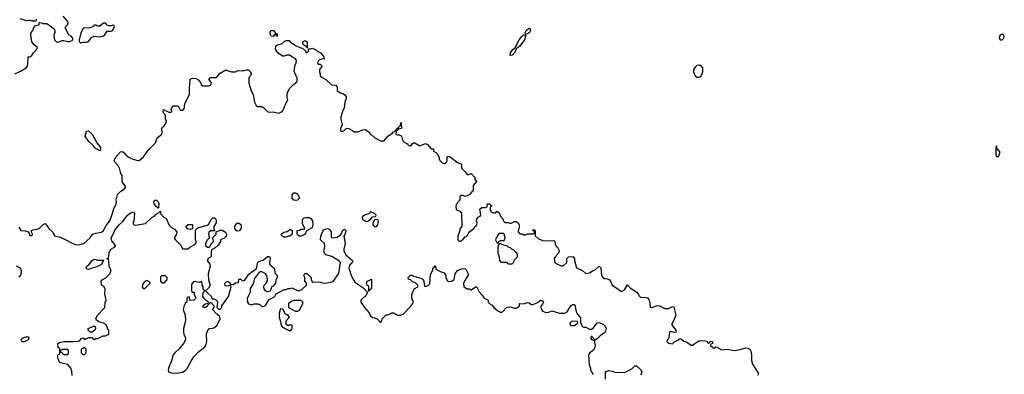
# Model space of a CAD drawing. Header units: inches. Extents: x 2380249 to 2585472, y 382747 to 546448.
# Tile 245 of 256: x 2452781 to 2463233, y 523703 to 527464. Entities that reach past the tile are written whole.
import ezdxf

# ---------------------------------------------------------------- set-up
doc = ezdxf.new("R2010")
doc.units = ezdxf.units.IN
doc.header["$MEASUREMENT"] = 0
doc.layers.add('C4552', color=7, linetype='Continuous')
doc.layers.add('C4562', color=7, linetype='Continuous')

msp = doc.modelspace()

# ---------------------------------------------------------------- linework, layer by layer
at = {"layer": 'C4552', "color": 4}
for points, elevation in [([(2452730, 526891), (2452790, 526918), (2452850, 526952), (2452862, 526970), (2452868, 526992), (2452869, 527071), (2452890, 527072), (2452910, 527085), (2452927, 527113), (2452964, 527150), (2452969, 527170), (2452936, 527196), (2452909, 527229), (2452898, 527302), (2452904, 527330), (2452919, 527350), (2452930, 527382), (2452950, 527402), (2452986, 527410), (2452986, 527430), (2452990, 527434), (2453012, 527432), (2453025, 527425), (2453070, 527425), (2453142, 527370), (2453154, 527350), (2453154, 527330), (2453143, 527297), (2453146, 527270), (2453151, 527250), (2453170, 527231), (2453190, 527225), (2453230, 527245), (2453250, 527245), (2453290, 527232), (2453310, 527232), (2453338, 527242), (2453346, 527250), (2453346, 527270), (2453326, 527290), (2453303, 527303), (2453266, 527370), (2453266, 527390), (2453290, 527414), (2453295, 527430), (2453288, 527450), (2453243, 527503)], 64), ([(2452954, 527470), (2452953, 527447), (2452913, 527447), (2452895, 527455), (2452877, 527457), (2452850, 527453), (2452790, 527474)], 64), ([(2452770, 525262), (2452794, 525230), (2452844, 525224), (2452873, 525213), (2452890, 525174), (2452910, 525174), (2452918, 525182), (2452918, 525190), (2452906, 525210), (2452906, 525230), (2452923, 525237), (2452950, 525238), (2452989, 525251), (2453030, 525292), (2453050, 525302), (2453070, 525282), (2453090, 525251), (2453131, 525211), (2453151, 525171), (2453210, 525156), (2453271, 525131), (2453330, 525096), (2453370, 525079), (2453410, 525075), (2453462, 525090), (2453528, 525150), (2453535, 525165), (2453558, 525190), (2453590, 525201), (2453648, 525210), (2453669, 525230), (2453697, 525283), (2453737, 525330), (2453753, 525370), (2453782, 525470), (2453799, 525490), (2453809, 525530), (2453805, 525555), (2453818, 525610), (2453853, 525647), (2453895, 525670), (2453908, 525690), (2453870, 525746), (2453868, 525810), (2453854, 525834), (2453839, 525890), (2453829, 525910), (2453793, 525950), (2453785, 525970), (2453796, 526004), (2453850, 526062), (2453870, 526065), (2453890, 526052), (2453906, 526030), (2453932, 526010), (2453974, 525990), (2454030, 525971), (2454050, 525971), (2454095, 526010), (2454152, 526088), (2454223, 526157), (2454239, 526210), (2454289, 526250), (2454293, 526270), (2454288, 526310), (2454296, 526324), (2454310, 526332), (2454335, 526370), (2454338, 526390), (2454329, 526410), (2454328, 526450), (2454310, 526468), (2454304, 526490), (2454309, 526510), (2454364, 526484), (2454390, 526485), (2454395, 526490), (2454388, 526510), (2454408, 526550), (2454451, 526551), (2454465, 526545), (2454483, 526503), (2454510, 526504), (2454519, 526510), (2454529, 526530), (2454529, 526551), (2454538, 526582), (2454582, 526670), (2454582, 526750), (2454588, 526770), (2454590, 526832), (2454616, 526844), (2454650, 526841), (2454682, 526822), (2454705, 526790), (2454710, 526774), (2454724, 526764), (2454790, 526762), (2454806, 526770), (2454818, 526790), (2454810, 526806), (2454789, 526829), (2454806, 526850), (2454870, 526852), (2454910, 526898), (2454970, 526932), (2454984, 526924), (2455030, 526912), (2455070, 526912), (2455096, 526924), (2455150, 526922), (2455190, 526931), (2455211, 526931), (2455230, 526912), (2455238, 526890), (2455232, 526868), (2455214, 526850), (2455214, 526790), (2455238, 526710), (2455258, 526670), (2455272, 526590), (2455290, 526554), (2455305, 526545), (2455350, 526542), (2455372, 526530), (2455410, 526491), (2455425, 526485), (2455470, 526486), (2455530, 526472), (2455566, 526490), (2455576, 526504), (2455605, 526575), (2455628, 526610), (2455620, 526640), (2455619, 526670), (2455624, 526690), (2455646, 526734), (2455690, 526782), (2455706, 526790), (2455726, 526810), (2455726, 526850), (2455718, 526858), (2455710, 526886), (2455695, 526910), (2455702, 526970), (2455715, 527005), (2455718, 527030), (2455708, 527048), (2455669, 527069), (2455650, 527088), (2455613, 527087), (2455590, 527078), (2455570, 527078), (2455518, 527118), (2455498, 527150), (2455500, 527180), (2455510, 527194), (2455566, 527210), (2455590, 527232), (2455610, 527242), (2455630, 527245), (2455642, 527242), (2455652, 527230), (2455710, 527191), (2455754, 527170), (2455782, 527162), (2455813, 527133), (2455818, 527118), (2455830, 527114), (2455846, 527130), (2455846, 527154), (2455870, 527154), (2455890, 527162), (2455930, 527142), (2455946, 527126), (2455974, 527114), (2456011, 527070), (2456013, 527047), (2455990, 527048), (2455954, 527030), (2455942, 527010), (2455950, 526994), (2455972, 526992), (2455992, 526970), (2455970, 526946), (2455962, 526930), (2455962, 526910), (2455972, 526890), (2455972, 526870), (2455990, 526852), (2456030, 526831), (2456090, 526772), (2456132, 526770), (2456151, 526750), (2456151, 526710), (2456187, 526687), (2456210, 526683), (2456230, 526671), (2456245, 526645), (2456248, 526630), (2456231, 526590), (2456225, 526530), (2456207, 526490), (2456191, 526429), (2456191, 526410), (2456205, 526350), (2456185, 526310), (2456185, 526290), (2456190, 526282), (2456210, 526282), (2456226, 526290), (2456250, 526312), (2456274, 526310), (2456314, 526290), (2456330, 526274), (2456370, 526274), (2456423, 526297), (2456450, 526298), (2456490, 526271), (2456505, 526245), (2456530, 526232), (2456551, 526211), (2456610, 526178), (2456650, 526178), (2456689, 526230), (2456740, 526260), (2456750, 526274), (2456762, 526278), (2456770, 526294), (2456782, 526298), (2456790, 526314), (2456802, 526318), (2456810, 526334), (2456822, 526338), (2456826, 526370), (2456830, 526374), (2456834, 526310), (2456798, 526302), (2456792, 526288), (2456778, 526282), (2456774, 526250), (2456790, 526242), (2456810, 526242), (2456831, 526231), (2456839, 526219), (2456843, 526190), (2456856, 526170), (2456891, 526151), (2456910, 526131), (2456930, 526125), (2456938, 526130), (2456949, 526151), (2456970, 526162), (2457030, 526125), (2457090, 526152), (2457110, 526142), (2457150, 526094), (2457173, 526093), (2457174, 526070), (2457197, 526057), (2457217, 526037), (2457230, 526014), (2457232, 525990), (2457242, 525970), (2457265, 525945), (2457290, 525938), (2457308, 525950), (2457317, 525970), (2457318, 526010), (2457330, 526018), (2457350, 526011), (2457430, 525951), (2457471, 525931), (2457472, 525890), (2457511, 525851), (2457530, 525822), (2457550, 525822), (2457572, 525832), (2457614, 525790), (2457614, 525770), (2457632, 525750), (2457593, 525707), (2457594, 525650), (2457580, 525640), (2457554, 525610), (2457530, 525595), (2457510, 525588), (2457490, 525598), (2457470, 525598), (2457454, 525590), (2457454, 525550), (2457430, 525526), (2457412, 525490), (2457414, 525450), (2457453, 525433), (2457472, 525412), (2457474, 525270), (2457453, 525247), (2457452, 525230), (2457431, 525170), (2457432, 525130), (2457450, 525112), (2457470, 525121), (2457490, 525136), (2457510, 525161), (2457528, 525170), (2457542, 525198), (2457550, 525202), (2457561, 525219), (2457602, 525250), (2457635, 525290), (2457638, 525310), (2457629, 525330), (2457635, 525350), (2457648, 525370), (2457670, 525382), (2457675, 525390), (2457667, 525453), (2457688, 525472), (2457727, 525473), (2457742, 525478), (2457746, 525510), (2457772, 525512), (2457778, 525498), (2457794, 525490), (2457778, 525482), (2457774, 525470), (2457774, 525450), (2457785, 525425), (2457810, 525414), (2457830, 525414), (2457850, 525434), (2457870, 525414), (2457890, 525374), (2457914, 525350), (2457914, 525330), (2457930, 525314), (2457970, 525314), (2457990, 525302), (2458035, 525325), (2458050, 525323), (2458071, 525311), (2458083, 525290), (2458084, 525270), (2458079, 525241), (2458072, 525230), (2458073, 525213), (2458090, 525194), (2458112, 525192), (2458130, 525182), (2458150, 525182), (2458170, 525192), (2458230, 525194), (2458242, 525198), (2458246, 525210), (2458242, 525222), (2458226, 525230), (2458230, 525234), (2458250, 525234), (2458254, 525230), (2458253, 525173), (2458284, 525144), (2458330, 525122), (2458370, 525118), (2458450, 525122), (2458462, 525110), (2458464, 525084), (2458480, 525060), (2458491, 525051), (2458505, 525025), (2458506, 525010), (2458497, 524983), (2458468, 524952), (2458456, 524930), (2458462, 524890), (2458470, 524882), (2458530, 524854), (2458550, 524854), (2458588, 524890), (2458589, 524930), (2458608, 524950), (2458652, 524952), (2458672, 524932), (2458672, 524910), (2458692, 524832), (2458760, 524800), (2458790, 524772), (2458830, 524778), (2458870, 524805), (2458889, 524811), (2458931, 524851), (2458950, 524834), (2458958, 524750), (2458972, 524730), (2458990, 524718), (2459017, 524717), (2459044, 524704), (2459072, 524650), (2459132, 524610), (2459150, 524592), (2459170, 524582), (2459200, 524600), (2459232, 524652), (2459262, 524622), (2459333, 524573), (2459351, 524550), (2459356, 524536), (2459370, 524522), (2459430, 524519), (2459451, 524511), (2459471, 524470), (2459474, 524414), (2459490, 524412), (2459550, 524432), (2459574, 524430), (2459630, 524402), (2459670, 524402), (2459710, 524422), (2459730, 524414), (2459732, 524388), (2459746, 524330), (2459723, 524270), (2459701, 524230), (2459747, 524170), (2459751, 524150), (2459730, 524146), (2459690, 524157), (2459678, 524150), (2459671, 524089), (2459665, 524075), (2459653, 524067), (2459652, 524050), (2459670, 524032), (2459710, 524026), (2459735, 524050), (2459778, 524070), (2459790, 524082), (2459810, 524074), (2459830, 524054), (2459850, 524052), (2459870, 524042), (2459890, 524022), (2459910, 524012), (2459930, 524014), (2459936, 524024), (2459990, 524058), (2460000, 524059)], 56), ([(2460000, 526980), (2459990, 526982), (2459970, 526977), (2459950, 526961), (2459938, 526942), (2459934, 526910), (2459940, 526890), (2459953, 526870), (2459970, 526854), (2459990, 526854), (2460000, 526859)], 64), ([(2453338, 523690), (2453335, 523735), (2453322, 523770), (2453290, 523808), (2453210, 523826), (2453200, 523840), (2453187, 523873), (2453186, 523910), (2453202, 523918), (2453206, 523930), (2453206, 523970), (2453202, 523982), (2453188, 523988), (2453186, 524030), (2453200, 524040), (2453249, 524051), (2453351, 524051), (2453404, 524056), (2453419, 524061), (2453436, 524084), (2453450, 524091), (2453464, 524084), (2453470, 524074), (2453513, 524093), (2453547, 524093), (2453554, 524090), (2453558, 524078), (2453570, 524074), (2453590, 524082), (2453610, 524082), (2453666, 524110), (2453690, 524112), (2453726, 524130), (2453726, 524170), (2453718, 524178), (2453709, 524210), (2453695, 524230), (2453670, 524246), (2453621, 524261), (2453596, 524276), (2453588, 524290), (2453606, 524330), (2453686, 524410), (2453687, 524467), (2453698, 524482), (2453695, 524510), (2453684, 524550), (2453689, 524610), (2453673, 524633), (2453649, 524649), (2453644, 524690), (2453655, 524705), (2453695, 524725), (2453735, 524765), (2453748, 524790), (2453748, 524810), (2453729, 524849), (2453727, 524907), (2453722, 524922), (2453706, 524930), (2453722, 524938), (2453727, 524953), (2453729, 524990), (2453748, 525030), (2453786, 525050), (2453796, 525064), (2453798, 525070), (2453759, 525119), (2453754, 525134), (2453753, 525150), (2453785, 525210), (2453790, 525231), (2453837, 525290), (2453875, 525325), (2453924, 525390), (2453970, 525422), (2453990, 525422), (2453998, 525410), (2453991, 525329), (2453982, 525310), (2453994, 525290), (2454010, 525285), (2454116, 525304), (2454186, 525370), (2454210, 525382), (2454230, 525402), (2454262, 525418), (2454270, 525434), (2454274, 525430), (2454274, 525410), (2454312, 525370), (2454334, 525354), (2454366, 525286), (2454397, 525257), (2454424, 525244), (2454450, 525214), (2454445, 525190), (2454422, 525150), (2454430, 525134), (2454490, 525074), (2454510, 525034), (2454567, 525033), (2454586, 525050), (2454640, 525080), (2454658, 525102), (2454648, 525130), (2454648, 525232), (2454667, 525253), (2454680, 525260), (2454776, 525284), (2454790, 525294), (2454810, 525342), (2454830, 525362), (2454850, 525362), (2454862, 525350), (2454865, 525330), (2454865, 525310), (2454842, 525270), (2454842, 525242), (2454854, 525226), (2454810, 525226), (2454790, 525206), (2454785, 525190), (2454794, 525150), (2454770, 525126), (2454758, 525102), (2454752, 525090), (2454754, 525070), (2454773, 525053), (2454790, 525052), (2454800, 525060), (2454818, 525090), (2454838, 525110), (2454835, 525135), (2454826, 525150), (2454866, 525190), (2454866, 525214), (2454908, 525232), (2454930, 525231), (2454965, 525210), (2454976, 525190), (2454971, 525169), (2454950, 525148), (2454914, 525130), (2454914, 525110), (2454890, 525078), (2454855, 525045), (2454818, 525022), (2454813, 525007), (2454812, 524950), (2454785, 524935), (2454772, 524910), (2454798, 524870), (2454801, 524850), (2454782, 524770), (2454786, 524706), (2454802, 524650), (2454784, 524616), (2454754, 524590), (2454780, 524560), (2454813, 524533), (2454825, 524505), (2454850, 524502), (2454871, 524491), (2454882, 524470), (2454874, 524410), (2454890, 524394), (2454910, 524394), (2454926, 524410), (2454926, 524430), (2454999, 524530), (2455026, 524630), (2455022, 524642), (2455010, 524646), (2454990, 524638), (2454962, 524642), (2454958, 524670), (2454970, 524682), (2454991, 524691), (2455014, 524670), (2455018, 524658), (2455050, 524654), (2455070, 524674), (2455102, 524678), (2455108, 524712), (2455132, 524712), (2455138, 524698), (2455150, 524694), (2455170, 524702), (2455214, 524766), (2455293, 524827), (2455310, 524891), (2455330, 524903), (2455366, 524914), (2455410, 524951), (2455431, 524951), (2455438, 524938), (2455441, 524930), (2455431, 524890), (2455432, 524870), (2455482, 524830), (2455492, 524772), (2455514, 524750), (2455514, 524730), (2455505, 524715), (2455496, 524670), (2455470, 524638), (2455454, 524630), (2455452, 524610), (2455435, 524585), (2455410, 524577), (2455401, 524581), (2455390, 524590), (2455377, 524610), (2455374, 524630), (2455375, 524650), (2455393, 524667), (2455410, 524694), (2455413, 524713), (2455404, 524750), (2455389, 524770), (2455350, 524789), (2455330, 524789), (2455320, 524780), (2455281, 524730), (2455271, 524710), (2455261, 524670), (2455226, 524614), (2455226, 524570), (2455196, 524510), (2455198, 524470), (2455210, 524452), (2455230, 524442), (2455250, 524442), (2455270, 524451), (2455310, 524451), (2455330, 524442), (2455350, 524422), (2455370, 524422), (2455390, 524432), (2455427, 524493), (2455488, 524530), (2455503, 524557), (2455590, 524602), (2455610, 524602), (2455630, 524614), (2455650, 524614), (2455670, 524622), (2455730, 524592), (2455750, 524592), (2455776, 524604), (2455826, 524650), (2455826, 524670), (2455806, 524690), (2455806, 524730), (2455798, 524750), (2455808, 524772), (2455832, 524772), (2455874, 524730), (2455874, 524710), (2455885, 524685), (2455890, 524682), (2455950, 524685), (2455979, 524679), (2455992, 524672), (2456030, 524671), (2456110, 524686), (2456169, 524771), (2456186, 524890), (2456168, 524908), (2456093, 524953), (2456030, 524969), (2456020, 524980), (2456009, 525010), (2456019, 525050), (2456015, 525090), (2455975, 525130), (2455977, 525170), (2455999, 525221), (2456010, 525236), (2456030, 525247), (2456051, 525251), (2456075, 525235), (2456087, 525210), (2456086, 525166), (2456090, 525154), (2456110, 525151), (2456150, 525159), (2456182, 525178), (2456199, 525201), (2456209, 525230), (2456230, 525242), (2456242, 525230), (2456242, 525222), (2456234, 525186), (2456222, 525170), (2456237, 525090), (2456223, 525030), (2456223, 525010), (2456231, 524990), (2456247, 524967), (2456312, 524910), (2456312, 524890), (2456298, 524882), (2456282, 524858), (2456276, 524830), (2456304, 524744), (2456340, 524680), (2456424, 524624), (2456474, 524574), (2456452, 524530), (2456430, 524518), (2456402, 524490), (2456402, 524470), (2456442, 524410), (2456490, 524354), (2456505, 524325), (2456526, 524306), (2456550, 524302), (2456574, 524290), (2456610, 524254), (2456626, 524270), (2456627, 524293), (2456670, 524334), (2456690, 524334), (2456730, 524354), (2456750, 524354), (2456792, 524332), (2456828, 524332), (2456850, 524342), (2456935, 524430), (2456958, 524462), (2456962, 524470), (2456944, 524510), (2456942, 524550), (2456969, 524611), (2457006, 524630), (2457006, 524650), (2456986, 524670), (2456948, 524688), (2456930, 524706), (2456907, 524707), (2456906, 524730), (2456930, 524754), (2456947, 524753), (2456964, 524744), (2457050, 524718), (2457062, 524710), (2457072, 524690), (2457078, 524638), (2457090, 524634), (2457116, 524644), (2457136, 524664), (2457143, 524757), (2457166, 524810), (2457166, 524830), (2457182, 524838), (2457190, 524852), (2457194, 524850), (2457198, 524818), (2457254, 524790), (2457282, 524782), (2457290, 524774), (2457305, 524750), (2457306, 524730), (2457317, 524697), (2457330, 524686), (2457366, 524690), (2457393, 524707), (2457405, 524770), (2457430, 524803), (2457470, 524823), (2457490, 524827), (2457510, 524821), (2457521, 524810), (2457542, 524770), (2457542, 524750), (2457526, 524734), (2457492, 524670), (2457494, 524630), (2457530, 524611), (2457554, 524610), (2457570, 524594), (2457586, 524610), (2457630, 524634), (2457657, 524577), (2457690, 524542), (2457710, 524512), (2457754, 524490), (2457754, 524470), (2457772, 524452), (2457797, 524437), (2457814, 524410), (2457830, 524402), (2457857, 524377), (2457890, 524358), (2457910, 524371), (2457949, 524411), (2457963, 524417), (2457990, 524418), (2458030, 524405), (2458050, 524405), (2458066, 524410), (2458086, 524430), (2458086, 524450), (2458090, 524454), (2458130, 524451), (2458170, 524465), (2458190, 524462), (2458210, 524442), (2458230, 524442), (2458276, 524464), (2458310, 524491), (2458330, 524482), (2458342, 524470), (2458330, 524446), (2458313, 524427), (2458312, 524410), (2458332, 524372), (2458370, 524358), (2458397, 524363), (2458430, 524378), (2458510, 524351), (2458569, 524351), (2458594, 524366), (2458630, 524431), (2458650, 524445), (2458670, 524442), (2458678, 524430), (2458680, 524400), (2458690, 524354), (2458720, 524320), (2458734, 524310), (2458734, 524250), (2458754, 524210), (2458770, 524202), (2458790, 524202), (2458830, 524182), (2458850, 524182), (2458870, 524191), (2458912, 524248), (2458930, 524254), (2458976, 524236), (2458995, 524215), (2459006, 524190), (2459000, 524160), (2458993, 524147), (2458943, 524110), (2458910, 524078), (2458890, 524066), (2458882, 524062), (2458886, 524070), (2458850, 524106), (2458844, 524096), (2458844, 524084), (2458850, 524074), (2458880, 524060), (2458891, 524011), (2458888, 523990), (2458875, 523964), (2458832, 523930), (2458818, 523910), (2458825, 523805), (2458842, 523770), (2458842, 523750), (2458870, 523702)], 52), ([(2452770, 524738), (2452789, 524751), (2452800, 524780), (2452800, 524800), (2452788, 524828), (2452748, 524850)], 56), ([(2458998, 523650), (2458998, 523722), (2459008, 523732), (2459030, 523742), (2459070, 523738), (2459110, 523721), (2459210, 523726), (2459279, 523761), (2459310, 523792), (2459330, 523794), (2459370, 523754), (2459385, 523730), (2459382, 523710), (2459370, 523698)], 52)]:
    msp.add_lwpolyline(points, dxfattribs=dict(at, elevation=elevation))
for points, elevation in [([(2453690, 527426), (2453670, 527426), (2453630, 527395), (2453610, 527395), (2453598, 527398), (2453590, 527406), (2453570, 527406), (2453564, 527396), (2453540, 527380), (2453510, 527375), (2453470, 527378), (2453454, 527370), (2453430, 527326), (2453411, 527250), (2453412, 527232), (2453430, 527218), (2453455, 527225), (2453490, 527226), (2453510, 527232), (2453543, 527277), (2453566, 527290), (2453630, 527281), (2453670, 527292), (2453680, 527300), (2453710, 527342), (2453750, 527342), (2453766, 527350), (2453786, 527390), (2453782, 527402), (2453770, 527406), (2453750, 527398), (2453730, 527398), (2453710, 527406)], 64), ([(2455510, 527286), (2455502, 527302), (2455490, 527306), (2455470, 527286), (2455450, 527288), (2455438, 527310), (2455438, 527330), (2455446, 527350), (2455474, 527350), (2455494, 527330), (2455498, 527318), (2455513, 527313), (2455514, 527290)], 56), ([(2457990, 527083), (2457986, 527086), (2457990, 527114), (2458019, 527150), (2458038, 527162), (2458084, 527250), (2458110, 527286), (2458130, 527302), (2458139, 527301), (2458149, 527311), (2458147, 527327), (2458158, 527350), (2458181, 527370), (2458190, 527373), (2458197, 527370), (2458202, 527350), (2458192, 527330), (2458170, 527314), (2458151, 527309), (2458151, 527291), (2458139, 527250), (2458090, 527185), (2458059, 527161), (2458030, 527110), (2458010, 527088)], 56), ([(2455830, 527166), (2455822, 527182), (2455807, 527187), (2455788, 527208), (2455788, 527230), (2455810, 527242), (2455832, 527228), (2455834, 527166)], 56), ([(2453630, 526075), (2453583, 526103), (2453561, 526130), (2453517, 526170), (2453485, 526210), (2453475, 526230), (2453490, 526282), (2453510, 526286), (2453550, 526250), (2453598, 526158), (2453639, 526110), (2453639, 526081)], 56), ([(2455710, 525546), (2455690, 525549), (2455672, 525570), (2455672, 525608), (2455690, 525627), (2455710, 525627), (2455721, 525621), (2455741, 525601), (2455751, 525570), (2455730, 525549)], 52), ([(2454250, 525466), (2454238, 525478), (2454230, 525478), (2454209, 525510), (2454204, 525530), (2454210, 525551), (2454234, 525550), (2454250, 525534), (2454258, 525510), (2454254, 525470)], 52), ([(2455770, 525169), (2455746, 525170), (2455726, 525190), (2455726, 525230), (2455750, 525232), (2455770, 525242), (2455798, 525242), (2455806, 525250), (2455783, 525303), (2455782, 525330), (2455788, 525350), (2455799, 525361), (2455813, 525367), (2455850, 525365), (2455870, 525357), (2455890, 525330), (2455893, 525287), (2455885, 525255), (2455832, 525228), (2455822, 525218), (2455812, 525190)], 52), ([(2456510, 525426), (2456498, 525422), (2456493, 525407), (2456447, 525393), (2456423, 525377), (2456418, 525370), (2456421, 525350), (2456450, 525327), (2456470, 525323), (2456500, 525340), (2456527, 525373), (2456562, 525378), (2456566, 525390), (2456546, 525410)], 56), ([(2456550, 525346), (2456537, 525323), (2456531, 525310), (2456531, 525290), (2456550, 525267), (2456570, 525271), (2456584, 525290), (2456588, 525328), (2456582, 525342)], 56), ([(2454590, 525238), (2454570, 525242), (2454558, 525250), (2454546, 525270), (2454570, 525292), (2454610, 525292), (2454614, 525290), (2454614, 525250), (2454610, 525246)], 52), ([(2455090, 525223), (2455079, 525230), (2455066, 525250), (2455066, 525274), (2455090, 525305), (2455110, 525305), (2455131, 525290), (2455131, 525250), (2455110, 525225)], 52), ([(2455590, 525158), (2455568, 525168), (2455558, 525190), (2455586, 525210), (2455621, 525219), (2455650, 525238), (2455658, 525238), (2455674, 525230), (2455674, 525190), (2455650, 525169), (2455630, 525168), (2455610, 525158)], 52), ([(2457918, 525198), (2457870, 525198), (2457862, 525190), (2457838, 525150), (2457832, 525130), (2457850, 525094), (2457862, 525098), (2457868, 525112), (2457890, 525122), (2457916, 525124), (2457930, 525134), (2457935, 525150), (2457927, 525173), (2457927, 525187)], 56), ([(2457890, 525088), (2457870, 525086), (2457862, 525078), (2457858, 525050), (2457858, 524990), (2457872, 524950), (2457874, 524910), (2457890, 524894), (2457950, 524894), (2457958, 524878), (2457970, 524874), (2458010, 524874), (2458027, 524893), (2458030, 524914), (2458066, 524950), (2458066, 524970), (2458058, 524990), (2458042, 525002), (2458035, 525015), (2458006, 525030), (2457990, 525046), (2457966, 525050), (2457962, 525062), (2457926, 525070)], 56), ([(2453610, 524912), (2453672, 524912), (2453650, 524868), (2453598, 524842), (2453550, 524829), (2453510, 524815), (2453498, 524818), (2453488, 524830), (2453495, 524850), (2453516, 524864), (2453550, 524910), (2453570, 524925), (2453590, 524922)], 52), ([(2454330, 524746), (2454290, 524746), (2454278, 524742), (2454274, 524730), (2454274, 524690), (2454290, 524674), (2454310, 524674), (2454322, 524678), (2454327, 524693), (2454346, 524710), (2454346, 524730)], 52), ([(2454130, 524698), (2454110, 524688), (2454084, 524656), (2454082, 524630), (2454090, 524614), (2454110, 524612), (2454166, 524670), (2454162, 524682), (2454136, 524696)], 52), ([(2454710, 524686), (2454690, 524678), (2454630, 524686), (2454612, 524668), (2454605, 524655), (2454604, 524584), (2454610, 524574), (2454633, 524573), (2454634, 524550), (2454652, 524510), (2454631, 524489), (2454590, 524486), (2454586, 524490), (2454582, 524522), (2454570, 524526), (2454554, 524510), (2454554, 524470), (2454540, 524460), (2454526, 524434), (2454516, 524390), (2454536, 524330), (2454542, 524270), (2454521, 524190), (2454518, 524150), (2454522, 524130), (2454542, 524090), (2454542, 524070), (2454518, 524030), (2454471, 523970), (2454428, 523932), (2454411, 523909), (2454393, 523847), (2454361, 523770), (2454358, 523750), (2454362, 523730), (2454390, 523718), (2454450, 523716), (2454510, 523727), (2454537, 523743), (2454557, 523763), (2454603, 523850), (2454630, 523890), (2454679, 523941), (2454745, 523995), (2454755, 524010), (2454769, 524050), (2454765, 524135), (2454788, 524190), (2454830, 524191), (2454850, 524198), (2454876, 524224), (2454908, 524290), (2454902, 524322), (2454890, 524326), (2454882, 524342), (2454870, 524346), (2454830, 524386), (2454828, 524392), (2454846, 524410), (2454846, 524430), (2454810, 524466), (2454798, 524462), (2454793, 524447), (2454778, 524442), (2454773, 524427), (2454754, 524410), (2454728, 524410), (2454730, 524434), (2454750, 524452), (2454782, 524458), (2454786, 524470), (2454763, 524483), (2454743, 524503), (2454726, 524530), (2454728, 524572), (2454746, 524590), (2454728, 524608), (2454728, 524630), (2454718, 524650), (2454718, 524670)], 52), ([(2456486, 524586), (2456486, 524630), (2456482, 524642), (2456470, 524646), (2456462, 524670), (2456470, 524692), (2456498, 524702), (2456510, 524712), (2456514, 524710), (2456514, 524610), (2456498, 524602), (2456490, 524586)], 52), ([(2455770, 524486), (2455690, 524486), (2455664, 524476), (2455634, 524450), (2455634, 524410), (2455710, 524372), (2455730, 524372), (2455750, 524382), (2455786, 524450), (2455786, 524470)], 52), ([(2455550, 524398), (2455534, 524350), (2455534, 524310), (2455552, 524250), (2455552, 524230), (2455570, 524202), (2455650, 524166), (2455673, 524187), (2455674, 524214), (2455670, 524226), (2455650, 524228), (2455630, 524218), (2455608, 524230), (2455608, 524272), (2455646, 524310), (2455626, 524330), (2455602, 524342), (2455575, 524395)], 52), ([(2453550, 524149), (2453529, 524149), (2453508, 524170), (2453508, 524190), (2453570, 524218), (2453582, 524210), (2453585, 524190), (2453578, 524170)], 52), ([(2458650, 524268), (2458626, 524254), (2458622, 524230), (2458630, 524222), (2458670, 524222), (2458686, 524230), (2458706, 524250), (2458702, 524262)], 52), ([(2452808, 524048), (2452796, 524070), (2452810, 524087), (2452830, 524098), (2452850, 524102), (2452870, 524099), (2452877, 524090), (2452870, 524070), (2452830, 524049)], 52), ([(2453470, 523986), (2453434, 523970), (2453434, 523930), (2453450, 523914), (2453470, 523914), (2453486, 523930), (2453486, 523970)], 52), ([(2453290, 523966), (2453230, 523966), (2453218, 523962), (2453214, 523950), (2453218, 523938), (2453233, 523933), (2453238, 523918), (2453250, 523914), (2453290, 523914), (2453298, 523930), (2453298, 523950)], 52)]:
    msp.add_lwpolyline(points, close=True, dxfattribs=dict(at, elevation=elevation))
at = {"layer": 'C4562', "color": 4, "elevation": 64}
for points in [[(2463210, 527309), (2463190, 527301), (2463181, 527290), (2463179, 527270), (2463190, 527251), (2463210, 527251), (2463229, 527270), (2463233, 527290), (2463224, 527304)], [(2463150, 526126), (2463142, 526110), (2463142, 526030), (2463150, 526014), (2463170, 526014), (2463186, 526050), (2463186, 526070), (2463175, 526075), (2463158, 526098)]]:
    msp.add_lwpolyline(points, close=True, dxfattribs=at)
at = {"layer": 'C4562', "color": 4}
for points, elevation in [([(2460000, 526859), (2460010, 526865), (2460026, 526890), (2460032, 526910), (2460032, 526952), (2460010, 526978), (2460000, 526980)], 64), ([(2460000, 524059), (2460030, 524061), (2460057, 524057), (2460074, 524050), (2460090, 524034), (2460102, 524038), (2460110, 524054), (2460130, 524052), (2460134, 524050), (2460134, 524030), (2460118, 524022), (2460114, 524010), (2460118, 523998), (2460133, 523993), (2460142, 523982), (2460156, 523984), (2460170, 523994), (2460190, 523992), (2460200, 523980), (2460230, 523962), (2460289, 523971), (2460370, 523957), (2460430, 523967), (2460484, 523984), (2460510, 523982), (2460530, 523971), (2460541, 523950), (2460551, 523910), (2460551, 523850), (2460561, 523810), (2460622, 523710), (2460612, 523690)], 56)]:
    msp.add_lwpolyline(points, dxfattribs=dict(at, elevation=elevation))

doc.saveas('drawing.dxf')
